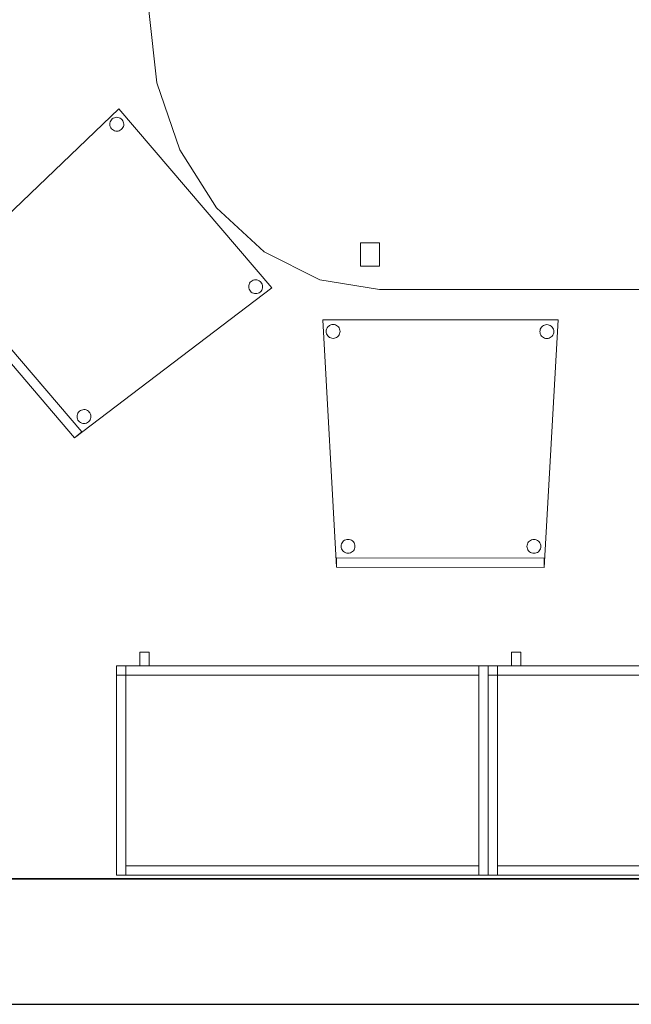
# Model space of a CAD drawing. Header units: metres. Extents: x 397.7 to 427.5, y 12.7 to 28.4.
# Tile 18 of 147: x 407.4 to 408.7, y 12.8 to 15. Entities that reach past the tile are written whole.
import ezdxf

# ---------------------------------------------------------------- set-up
doc = ezdxf.new("R2010")
doc.units = ezdxf.units.M
doc.layers.add('01_SUELOS', color=7, linetype='Continuous', lineweight=25, true_color=0x007f00)
for name, color, linetype, lineweight in [('02_MOBILIARIO', 7, 'Continuous', 18), ('A-DETL-____-MBND', 7, 'Continuous', 18), ('A-WALL-____-MCUT', 7, 'Continuous', 25), ('A-WALL-____-OTLN', 7, 'Continuous', 25), ('Mobiliario', 7, 'Continuous', 18)]:
    doc.layers.add(name, color=color, linetype=linetype, lineweight=lineweight)

# ---------------------------------------------------------------- blocks, each defined once
blk = doc.blocks.new('Family - Taula 200X120_P3-156305-06_ENLLUMENAT_P3')
at = {"layer": 'A-DETL-____-MBND', "color": 253, "true_color": 0xaaaaaa}
for p, q in [((0.368, 1.1795), (0.4965, 1.1999)), ((0.4965, 1.1999), (0.368, 1.1795)), ((0.4965, 1.1999), (1.4896, 1.1999)), ((1.4896, 1.1999), (0.4965, 1.1999)), ((1.4896, 1.1999), (1.6181, 1.1795)), ((1.6181, 1.1795), (1.4896, 1.1999)), ((0.2483, 1.1195), (0.368, 1.1795)), ((0.368, 1.1795), (0.2483, 1.1195)), ((1.6181, 1.1795), (1.7378, 1.1195)), ((1.7378, 1.1195), (1.6181, 1.1795)), ((0.4551, 1.0978), (0.4551, 1.1478)), ((0.4551, 1.1478), (0.4965, 1.1478)), ((0.4965, 1.1478), (0.4551, 1.1478)), ((0.4551, 1.1478), (0.4551, 1.0978)), ((0.4965, 1.1478), (0.4965, 1.0978)), ((0.4965, 1.0978), (0.4965, 1.1478)), ((1.4813, 1.0978), (1.4813, 1.1478)), ((1.4813, 1.1478), (1.5227, 1.1478)), ((1.5227, 1.1478), (1.4813, 1.1478)), ((1.4813, 1.1478), (1.4813, 1.0978)), ((1.5227, 1.1478), (1.5227, 1.0978)), ((1.5227, 1.0978), (1.5227, 1.1478)), ((0.1454, 1.0242), (0.2483, 1.1195)), ((0.2483, 1.1195), (0.1454, 1.0242)), ((1.7378, 1.1195), (1.8407, 1.0242)), ((1.8407, 1.0242), (1.7378, 1.1195)), ((0.4965, 1.0978), (0.4551, 1.0978)), ((0.4551, 1.0978), (0.4965, 1.0978)), ((1.5227, 1.0978), (1.4813, 1.0978)), ((1.4813, 1.0978), (1.5227, 1.0978)), ((0.0665, 0.8999), (0.1454, 1.0242)), ((0.1454, 1.0242), (0.0665, 0.8999)), ((1.8407, 1.0242), (1.9196, 0.8999)), ((1.9196, 0.8999), (1.8407, 1.0242)), ((0.0169, 0.7552), (0.0665, 0.8999)), ((0.0665, 0.8999), (0.0169, 0.7552)), ((1.9196, 0.8999), (1.9692, 0.7552)), ((1.9692, 0.7552), (1.9196, 0.8999)), ((0, 0.5999), (0.0169, 0.7552)), ((0.0169, 0.7552), (0, 0.5999)), ((1.9692, 0.7552), (1.9861, 0.5999)), ((1.9861, 0.5999), (1.9692, 0.7552)), ((0.0169, 0.4447), (0, 0.5999)), ((0, 0.5999), (0.0169, 0.4447)), ((1.9861, 0.5999), (1.9692, 0.4447)), ((1.9692, 0.4447), (1.9861, 0.5999)), ((0.0665, 0.3), (0.0169, 0.4447)), ((0.0169, 0.4447), (0.0665, 0.3)), ((1.9692, 0.4447), (1.9196, 0.3)), ((1.9196, 0.3), (1.9692, 0.4447)), ((0.1454, 0.1757), (0.0665, 0.3)), ((0.0665, 0.3), (0.1454, 0.1757)), ((1.9196, 0.3), (1.8407, 0.1757)), ((1.8407, 0.1757), (1.9196, 0.3)), ((0.2483, 0.0804), (0.1454, 0.1757)), ((0.1454, 0.1757), (0.2483, 0.0804)), ((1.8407, 0.1757), (1.7378, 0.0804)), ((1.7378, 0.0804), (1.8407, 0.1757)), ((0.4551, 0.05), (0.4551, 0.1)), ((0.4551, 0.1), (0.4965, 0.1)), ((0.4965, 0.1), (0.4551, 0.1)), ((0.4551, 0.1), (0.4551, 0.05)), ((0.4965, 0.1), (0.4965, 0.05)), ((0.4965, 0.05), (0.4965, 0.1)), ((1.4813, 0.05), (1.4813, 0.1)), ((1.4813, 0.1), (1.5227, 0.1)), ((1.5227, 0.1), (1.4813, 0.1)), ((1.4813, 0.1), (1.4813, 0.05)), ((1.5227, 0.1), (1.5227, 0.05)), ((1.5227, 0.05), (1.5227, 0.1)), ((0.368, 0.0204), (0.2483, 0.0804)), ((0.2483, 0.0804), (0.368, 0.0204)), ((1.7378, 0.0804), (1.6181, 0.0204)), ((1.6181, 0.0204), (1.7378, 0.0804)), ((0.4965, 0.05), (0.4551, 0.05)), ((0.4551, 0.05), (0.4965, 0.05)), ((1.5227, 0.05), (1.4813, 0.05)), ((1.4813, 0.05), (1.5227, 0.05)), ((0.4965, 0), (0.368, 0.0204)), ((0.368, 0.0204), (0.4965, 0)), ((1.4896, 0), (0.4965, 0)), ((0.4965, 0), (1.4896, 0)), ((1.6181, 0.0204), (1.4896, 0)), ((1.4896, 0), (1.6181, 0.0204))]:
    blk.add_line(p, q, dxfattribs=at)
blk = doc.blocks.new('Family - Armai 80x45_P3-156347-06_ENLLUMENAT_P3')
at = {"layer": '02_MOBILIARIO', "color": 253, "true_color": 0xaaaaaa}
for p, q in [((0.05, 0.45), (0.05, 0.48)), ((0.05, 0.48), (0.07, 0.48)), ((0.05, 0.45), (0.05, 0.48)), ((0.07, 0.48), (0.05, 0.48)), ((0.07, 0.48), (0.07, 0.45)), ((0.07, 0.45), (0.07, 0.48)), ((0, 0.45), (0.8, 0.45)), ((0.8, 0.45), (0, 0.45)), ((0, 0), (0, 0.45)), ((0, 0.45), (0, 0)), ((0, 0.45), (0, 0.43)), ((0, 0.45), (0.02, 0.45)), ((0, 0.43), (0, 0.45)), ((0, 0.45), (0.78, 0.45)), ((0.02, 0.45), (0, 0.45)), ((0, 0), (0, 0.45)), ((0.02, 0.45), (0.02, 0.43)), ((0.02, 0.45), (0.02, 0)), ((0.07, 0.45), (0.05, 0.45)), ((0.05, 0.45), (0.07, 0.45)), ((0.78, 0.43), (0.78, 0.45)), ((0.8, 0.45), (0.78, 0.45)), ((0.78, 0), (0.78, 0.45)), ((0.8, 0.45), (0.8, 0)), ((0.8, 0), (0.8, 0.45)), ((0.8, 0.45), (0.8, 0)), ((0.02, 0.43), (0, 0.43)), ((0.78, 0.43), (0, 0.43)), ((0.8, 0), (0, 0)), ((0, 0), (0.8, 0)), ((0.02, 0), (0, 0)), ((0.02, 0), (0.02, 0.02)), ((0.02, 0.02), (0.78, 0.02)), ((0.78, 0), (0.02, 0)), ((0.78, 0), (0.78, 0.02)), ((0.8, 0), (0.78, 0))]:
    blk.add_line(p, q, dxfattribs=at)
at = {"layer": 'Mobiliario', "color": 253, "true_color": 0xaaaaaa}
for p, q in [((0, 0.45), (0, 0.43)), ((0.02, 0.45), (0, 0.45)), ((0.78, 0.45), (0, 0.45)), ((0, 0.45), (0, 0.43)), ((0.02, 0.45), (0, 0.45)), ((0, 0.45), (0, 0)), ((0.02, 0.43), (0.02, 0.45)), ((0.02, 0), (0.02, 0.45)), ((0.78, 0.43), (0.78, 0.45)), ((0.8, 0.45), (0.78, 0.45)), ((0.78, 0.45), (0.78, 0)), ((0.8, 0), (0.8, 0.45)), ((0, 0.43), (0.02, 0.43)), ((0, 0.43), (0.78, 0.43)), ((0, 0), (0.02, 0)), ((0.78, 0.02), (0.02, 0.02)), ((0.02, 0.02), (0.02, 0)), ((0.02, 0), (0.78, 0)), ((0.78, 0), (0.78, 0.02)), ((0.78, 0), (0.8, 0))]:
    blk.add_line(p, q, dxfattribs=at)
blk = doc.blocks.new('Family - Paviment P3-156431-06_ENLLUMENAT_P3')
at = {"layer": '01_SUELOS', "color": 9, "true_color": 0xaad4aa}
for p, q in [((0, 0), (25.4182, 0)), ((25.4182, 0), (0, 0))]:
    blk.add_line(p, q, dxfattribs=at)
blk = doc.blocks.new('Family - Cadira confident_P3-156542-06_ENLLUMENAT_P3')
at = {"layer": 'A-DETL-____-MBND', "color": 253, "true_color": 0xaaaaaa}
for p, q in [((0.0297, 0.0003), (0, 0.5329)), ((0, 0.5329), (0.5065, 0.5326)), ((0.5065, 0.5326), (0, 0.5329)), ((0, 0.5329), (0.0297, 0.0003)), ((0.5065, 0.5326), (0.4762, 0)), ((0.4762, 0), (0.5065, 0.5326)), ((0.0073, 0.5078), (0.0076, 0.5104)), ((0.0076, 0.5104), (0.0073, 0.5078)), ((0.0076, 0.5104), (0.0082, 0.5129)), ((0.0082, 0.5129), (0.0076, 0.5104)), ((0.0082, 0.5129), (0.0093, 0.5152)), ((0.0093, 0.5152), (0.0082, 0.5129)), ((0.0093, 0.5152), (0.0108, 0.5174)), ((0.0108, 0.5174), (0.0093, 0.5152)), ((0.0108, 0.5174), (0.0127, 0.5192)), ((0.0127, 0.5192), (0.0108, 0.5174)), ((0.0127, 0.5192), (0.0148, 0.5207)), ((0.0148, 0.5207), (0.0127, 0.5192)), ((0.0148, 0.5207), (0.0172, 0.5218)), ((0.0172, 0.5218), (0.0148, 0.5207)), ((0.0172, 0.5218), (0.0197, 0.5225)), ((0.0197, 0.5225), (0.0172, 0.5218)), ((0.0197, 0.5225), (0.0223, 0.5227)), ((0.0223, 0.5227), (0.0197, 0.5225)), ((0.0223, 0.5227), (0.0249, 0.5225)), ((0.0249, 0.5225), (0.0223, 0.5227)), ((0.0249, 0.5225), (0.0274, 0.5218)), ((0.0274, 0.5218), (0.0249, 0.5225)), ((0.0274, 0.5218), (0.0297, 0.5207)), ((0.0297, 0.5207), (0.0274, 0.5218)), ((0.0297, 0.5207), (0.0319, 0.5192)), ((0.0319, 0.5192), (0.0297, 0.5207)), ((0.0319, 0.5192), (0.0337, 0.5174)), ((0.0337, 0.5174), (0.0319, 0.5192)), ((0.0337, 0.5174), (0.0352, 0.5152)), ((0.0352, 0.5152), (0.0337, 0.5174)), ((0.0352, 0.5152), (0.0363, 0.5129)), ((0.0363, 0.5129), (0.0352, 0.5152)), ((0.0363, 0.5129), (0.037, 0.5104)), ((0.037, 0.5104), (0.0363, 0.5129)), ((0.037, 0.5104), (0.0372, 0.5078)), ((0.0372, 0.5078), (0.037, 0.5104)), ((0.4673, 0.5075), (0.4676, 0.5101)), ((0.4676, 0.5101), (0.4673, 0.5075)), ((0.4676, 0.5101), (0.4682, 0.5126)), ((0.4682, 0.5126), (0.4676, 0.5101)), ((0.4682, 0.5126), (0.4693, 0.515)), ((0.4693, 0.515), (0.4682, 0.5126)), ((0.4693, 0.515), (0.4708, 0.5171)), ((0.4708, 0.5171), (0.4693, 0.515)), ((0.4708, 0.5171), (0.4727, 0.519)), ((0.4727, 0.519), (0.4708, 0.5171)), ((0.4727, 0.519), (0.4748, 0.5204)), ((0.4748, 0.5204), (0.4727, 0.519)), ((0.4748, 0.5204), (0.4772, 0.5215)), ((0.4772, 0.5215), (0.4748, 0.5204)), ((0.4772, 0.5215), (0.4797, 0.5222)), ((0.4797, 0.5222), (0.4772, 0.5215)), ((0.4797, 0.5222), (0.4823, 0.5224)), ((0.4823, 0.5224), (0.4797, 0.5222)), ((0.4823, 0.5224), (0.4849, 0.5222)), ((0.4849, 0.5222), (0.4823, 0.5224)), ((0.4849, 0.5222), (0.4874, 0.5215)), ((0.4874, 0.5215), (0.4849, 0.5222)), ((0.4874, 0.5215), (0.4897, 0.5204)), ((0.4897, 0.5204), (0.4874, 0.5215)), ((0.4897, 0.5204), (0.4919, 0.519)), ((0.4919, 0.519), (0.4897, 0.5204)), ((0.4919, 0.519), (0.4937, 0.5171)), ((0.4937, 0.5171), (0.4919, 0.519)), ((0.4937, 0.5171), (0.4952, 0.515)), ((0.4952, 0.515), (0.4937, 0.5171)), ((0.4952, 0.515), (0.4963, 0.5126)), ((0.4963, 0.5126), (0.4952, 0.515)), ((0.4963, 0.5126), (0.497, 0.5101)), ((0.497, 0.5101), (0.4963, 0.5126)), ((0.497, 0.5101), (0.4972, 0.5075)), ((0.4972, 0.5075), (0.497, 0.5101)), ((0.0076, 0.5052), (0.0073, 0.5078)), ((0.0073, 0.5078), (0.0076, 0.5052)), ((0.0082, 0.5027), (0.0076, 0.5052)), ((0.0076, 0.5052), (0.0082, 0.5027)), ((0.0093, 0.5003), (0.0082, 0.5027)), ((0.0082, 0.5027), (0.0093, 0.5003)), ((0.0108, 0.4982), (0.0093, 0.5003)), ((0.0093, 0.5003), (0.0108, 0.4982)), ((0.0127, 0.4963), (0.0108, 0.4982)), ((0.0108, 0.4982), (0.0127, 0.4963)), ((0.0148, 0.4948), (0.0127, 0.4963)), ((0.0127, 0.4963), (0.0148, 0.4948)), ((0.0172, 0.4937), (0.0148, 0.4948)), ((0.0148, 0.4948), (0.0172, 0.4937)), ((0.0197, 0.4931), (0.0172, 0.4937)), ((0.0172, 0.4937), (0.0197, 0.4931)), ((0.0223, 0.4928), (0.0197, 0.4931)), ((0.0197, 0.4931), (0.0223, 0.4928)), ((0.0249, 0.4931), (0.0223, 0.4928)), ((0.0223, 0.4928), (0.0249, 0.4931)), ((0.0274, 0.4937), (0.0249, 0.4931)), ((0.0249, 0.4931), (0.0274, 0.4937)), ((0.0297, 0.4948), (0.0274, 0.4937)), ((0.0274, 0.4937), (0.0297, 0.4948)), ((0.0319, 0.4963), (0.0297, 0.4948)), ((0.0297, 0.4948), (0.0319, 0.4963)), ((0.0337, 0.4982), (0.0319, 0.4963)), ((0.0319, 0.4963), (0.0337, 0.4982)), ((0.0352, 0.5003), (0.0337, 0.4982)), ((0.0337, 0.4982), (0.0352, 0.5003)), ((0.0363, 0.5027), (0.0352, 0.5003)), ((0.0352, 0.5003), (0.0363, 0.5027)), ((0.037, 0.5052), (0.0363, 0.5027)), ((0.0363, 0.5027), (0.037, 0.5052)), ((0.0372, 0.5078), (0.037, 0.5052)), ((0.037, 0.5052), (0.0372, 0.5078)), ((0.4676, 0.5049), (0.4673, 0.5075)), ((0.4673, 0.5075), (0.4676, 0.5049)), ((0.4682, 0.5024), (0.4676, 0.5049)), ((0.4676, 0.5049), (0.4682, 0.5024)), ((0.4693, 0.5), (0.4682, 0.5024)), ((0.4682, 0.5024), (0.4693, 0.5)), ((0.4708, 0.4979), (0.4693, 0.5)), ((0.4693, 0.5), (0.4708, 0.4979)), ((0.4727, 0.4961), (0.4708, 0.4979)), ((0.4708, 0.4979), (0.4727, 0.4961)), ((0.4748, 0.4946), (0.4727, 0.4961)), ((0.4727, 0.4961), (0.4748, 0.4946)), ((0.4772, 0.4935), (0.4748, 0.4946)), ((0.4748, 0.4946), (0.4772, 0.4935)), ((0.4797, 0.4928), (0.4772, 0.4935)), ((0.4772, 0.4935), (0.4797, 0.4928)), ((0.4823, 0.4926), (0.4797, 0.4928)), ((0.4797, 0.4928), (0.4823, 0.4926)), ((0.4849, 0.4928), (0.4823, 0.4926)), ((0.4823, 0.4926), (0.4849, 0.4928)), ((0.4874, 0.4935), (0.4849, 0.4928)), ((0.4849, 0.4928), (0.4874, 0.4935)), ((0.4897, 0.4946), (0.4874, 0.4935)), ((0.4874, 0.4935), (0.4897, 0.4946)), ((0.4919, 0.4961), (0.4897, 0.4946)), ((0.4897, 0.4946), (0.4919, 0.4961)), ((0.4937, 0.4979), (0.4919, 0.4961)), ((0.4919, 0.4961), (0.4937, 0.4979)), ((0.4952, 0.5), (0.4937, 0.4979)), ((0.4937, 0.4979), (0.4952, 0.5)), ((0.4963, 0.5024), (0.4952, 0.5)), ((0.4952, 0.5), (0.4963, 0.5024)), ((0.497, 0.5049), (0.4963, 0.5024)), ((0.4963, 0.5024), (0.497, 0.5049)), ((0.4972, 0.5075), (0.497, 0.5049)), ((0.497, 0.5049), (0.4972, 0.5075)), ((0.0394, 0.0454), (0.0397, 0.0479)), ((0.0397, 0.0479), (0.0394, 0.0454)), ((0.0397, 0.0428), (0.0394, 0.0454)), ((0.0394, 0.0454), (0.0397, 0.0428)), ((0.0397, 0.0479), (0.0403, 0.0505)), ((0.0403, 0.0505), (0.0397, 0.0479)), ((0.0403, 0.0402), (0.0397, 0.0428)), ((0.0397, 0.0428), (0.0403, 0.0402)), ((0.0403, 0.0505), (0.0414, 0.0528)), ((0.0414, 0.0528), (0.0403, 0.0505)), ((0.0414, 0.0528), (0.0429, 0.055)), ((0.0429, 0.055), (0.0414, 0.0528)), ((0.0429, 0.055), (0.0448, 0.0568)), ((0.0448, 0.0568), (0.0429, 0.055)), ((0.0448, 0.0568), (0.0469, 0.0583)), ((0.0469, 0.0583), (0.0448, 0.0568)), ((0.0469, 0.0583), (0.0493, 0.0594)), ((0.0493, 0.0594), (0.0469, 0.0583)), ((0.0493, 0.0594), (0.0518, 0.0601)), ((0.0518, 0.0601), (0.0493, 0.0594)), ((0.0518, 0.0601), (0.0544, 0.0603)), ((0.0544, 0.0603), (0.0518, 0.0601)), ((0.0544, 0.0603), (0.057, 0.0601)), ((0.057, 0.0601), (0.0544, 0.0603)), ((0.057, 0.0601), (0.0595, 0.0594)), ((0.0595, 0.0594), (0.057, 0.0601)), ((0.0595, 0.0594), (0.0618, 0.0583)), ((0.0618, 0.0583), (0.0595, 0.0594)), ((0.0618, 0.0583), (0.064, 0.0568)), ((0.064, 0.0568), (0.0618, 0.0583)), ((0.064, 0.0568), (0.0658, 0.055)), ((0.0658, 0.055), (0.064, 0.0568)), ((0.0658, 0.055), (0.0673, 0.0528)), ((0.0673, 0.0528), (0.0658, 0.055)), ((0.0673, 0.0528), (0.0684, 0.0505)), ((0.0684, 0.0505), (0.0673, 0.0528)), ((0.0684, 0.0505), (0.0691, 0.0479)), ((0.0691, 0.0479), (0.0684, 0.0505)), ((0.0691, 0.0428), (0.0684, 0.0402)), ((0.0684, 0.0402), (0.0691, 0.0428)), ((0.0691, 0.0479), (0.0693, 0.0454)), ((0.0693, 0.0454), (0.0691, 0.0479)), ((0.0693, 0.0454), (0.0691, 0.0428)), ((0.0691, 0.0428), (0.0693, 0.0454)), ((0.4394, 0.0451), (0.4397, 0.0477)), ((0.4397, 0.0477), (0.4394, 0.0451)), ((0.4397, 0.0425), (0.4394, 0.0451)), ((0.4394, 0.0451), (0.4397, 0.0425)), ((0.4397, 0.0477), (0.4403, 0.0502)), ((0.4403, 0.0502), (0.4397, 0.0477)), ((0.4403, 0.04), (0.4397, 0.0425)), ((0.4397, 0.0425), (0.4403, 0.04)), ((0.4403, 0.0502), (0.4414, 0.0526)), ((0.4414, 0.0526), (0.4403, 0.0502)), ((0.4414, 0.0526), (0.4429, 0.0547)), ((0.4429, 0.0547), (0.4414, 0.0526)), ((0.4429, 0.0547), (0.4448, 0.0566)), ((0.4448, 0.0566), (0.4429, 0.0547)), ((0.4448, 0.0566), (0.4469, 0.0581)), ((0.4469, 0.0581), (0.4448, 0.0566)), ((0.4469, 0.0581), (0.4493, 0.0592)), ((0.4493, 0.0592), (0.4469, 0.0581)), ((0.4493, 0.0592), (0.4518, 0.0598)), ((0.4518, 0.0598), (0.4493, 0.0592)), ((0.4518, 0.0598), (0.4544, 0.0601)), ((0.4544, 0.0601), (0.4518, 0.0598)), ((0.4544, 0.0601), (0.457, 0.0598)), ((0.457, 0.0598), (0.4544, 0.0601)), ((0.457, 0.0598), (0.4595, 0.0592)), ((0.4595, 0.0592), (0.457, 0.0598)), ((0.4595, 0.0592), (0.4618, 0.0581)), ((0.4618, 0.0581), (0.4595, 0.0592)), ((0.4618, 0.0581), (0.464, 0.0566)), ((0.464, 0.0566), (0.4618, 0.0581)), ((0.464, 0.0566), (0.4658, 0.0547)), ((0.4658, 0.0547), (0.464, 0.0566)), ((0.4658, 0.0547), (0.4673, 0.0526)), ((0.4673, 0.0526), (0.4658, 0.0547)), ((0.4673, 0.0526), (0.4684, 0.0502)), ((0.4684, 0.0502), (0.4673, 0.0526)), ((0.4684, 0.0502), (0.4691, 0.0477)), ((0.4691, 0.0477), (0.4684, 0.0502)), ((0.4691, 0.0425), (0.4684, 0.04)), ((0.4684, 0.04), (0.4691, 0.0425)), ((0.4691, 0.0477), (0.4693, 0.0451)), ((0.4693, 0.0451), (0.4691, 0.0477)), ((0.4693, 0.0451), (0.4691, 0.0425)), ((0.4691, 0.0425), (0.4693, 0.0451)), ((0.0414, 0.0379), (0.0403, 0.0402)), ((0.0403, 0.0402), (0.0414, 0.0379)), ((0.0429, 0.0357), (0.0414, 0.0379)), ((0.0414, 0.0379), (0.0429, 0.0357)), ((0.0448, 0.0339), (0.0429, 0.0357)), ((0.0429, 0.0357), (0.0448, 0.0339)), ((0.0469, 0.0324), (0.0448, 0.0339)), ((0.0448, 0.0339), (0.0469, 0.0324)), ((0.0493, 0.0313), (0.0469, 0.0324)), ((0.0469, 0.0324), (0.0493, 0.0313)), ((0.0518, 0.0306), (0.0493, 0.0313)), ((0.0493, 0.0313), (0.0518, 0.0306)), ((0.0544, 0.0304), (0.0518, 0.0306)), ((0.0518, 0.0306), (0.0544, 0.0304)), ((0.057, 0.0306), (0.0544, 0.0304)), ((0.0544, 0.0304), (0.057, 0.0306)), ((0.0595, 0.0313), (0.057, 0.0306)), ((0.057, 0.0306), (0.0595, 0.0313)), ((0.0618, 0.0324), (0.0595, 0.0313)), ((0.0595, 0.0313), (0.0618, 0.0324)), ((0.064, 0.0339), (0.0618, 0.0324)), ((0.0618, 0.0324), (0.064, 0.0339)), ((0.0658, 0.0357), (0.064, 0.0339)), ((0.064, 0.0339), (0.0658, 0.0357)), ((0.0673, 0.0379), (0.0658, 0.0357)), ((0.0658, 0.0357), (0.0673, 0.0379)), ((0.0684, 0.0402), (0.0673, 0.0379)), ((0.0673, 0.0379), (0.0684, 0.0402)), ((0.4414, 0.0376), (0.4403, 0.04)), ((0.4403, 0.04), (0.4414, 0.0376)), ((0.4429, 0.0355), (0.4414, 0.0376)), ((0.4414, 0.0376), (0.4429, 0.0355)), ((0.4448, 0.0337), (0.4429, 0.0355)), ((0.4429, 0.0355), (0.4448, 0.0337)), ((0.4469, 0.0322), (0.4448, 0.0337)), ((0.4448, 0.0337), (0.4469, 0.0322)), ((0.4493, 0.0311), (0.4469, 0.0322)), ((0.4469, 0.0322), (0.4493, 0.0311)), ((0.4518, 0.0304), (0.4493, 0.0311)), ((0.4493, 0.0311), (0.4518, 0.0304)), ((0.4544, 0.0302), (0.4518, 0.0304)), ((0.4518, 0.0304), (0.4544, 0.0302)), ((0.457, 0.0304), (0.4544, 0.0302)), ((0.4544, 0.0302), (0.457, 0.0304)), ((0.4595, 0.0311), (0.457, 0.0304)), ((0.457, 0.0304), (0.4595, 0.0311)), ((0.4618, 0.0322), (0.4595, 0.0311)), ((0.4595, 0.0311), (0.4618, 0.0322)), ((0.464, 0.0337), (0.4618, 0.0322)), ((0.4618, 0.0322), (0.464, 0.0337)), ((0.4658, 0.0355), (0.464, 0.0337)), ((0.464, 0.0337), (0.4658, 0.0355)), ((0.4673, 0.0376), (0.4658, 0.0355)), ((0.4658, 0.0355), (0.4673, 0.0376)), ((0.4684, 0.04), (0.4673, 0.0376)), ((0.4673, 0.0376), (0.4684, 0.04)), ((0.0297, 0.0003), (0.0297, 0.0203)), ((0.0297, 0.0203), (0.4762, 0.02)), ((0.4762, 0.02), (0.0297, 0.0203)), ((0.0297, 0.0203), (0.0297, 0.0003)), ((0.4762, 0), (0.0297, 0.0003)), ((0.0297, 0.0003), (0.4762, 0)), ((0.4762, 0), (0.0297, 0.0003)), ((0.0297, 0.0003), (0.4762, 0)), ((0.4762, 0.02), (0.4762, 0)), ((0.4762, 0), (0.4762, 0.02))]:
    blk.add_line(p, q, dxfattribs=at)
blk = doc.blocks.new('Family - Mur P3-156572-06_ENLLUMENAT_P3')
at = {"layer": 'A-WALL-____-MCUT', "color": 253, "true_color": 0xaaaaaa}
for p, q in [((25.4717, 0.27), (0.0535, 0.27)), ((0, 0), (25.4157, 0))]:
    blk.add_line(p, q, dxfattribs=at)
at = {"layer": 'A-WALL-____-OTLN', "color": 253, "true_color": 0xaaaaaa}
for p, q in [((25.4717, 0.27), (0.0535, 0.27)), ((0, 0), (25.4157, 0))]:
    blk.add_line(p, q, dxfattribs=at)
at = {"layer": 'A-WALL-____-OTLN', "color": 253, "lineweight": 18, "true_color": 0xaaaaaa}
blk.add_line((0, 0), (25.4157, 0), dxfattribs=at)
blk = doc.blocks.new('Family - Cadira confident_P3-156726-06_ENLLUMENAT_P3')
at = {"layer": 'A-DETL-____-MBND', "color": 253, "true_color": 0xaaaaaa}
for p, q in [((0, 0.3395), (0.3854, 0.7083)), ((0.3854, 0.7083), (0, 0.3395)), ((0.3854, 0.7083), (0.7145, 0.3232)), ((0.7145, 0.3232), (0.3854, 0.7083)), ((0.3661, 0.6775), (0.3667, 0.68)), ((0.3667, 0.68), (0.3661, 0.6775)), ((0.3667, 0.68), (0.3678, 0.6824)), ((0.3678, 0.6824), (0.3667, 0.68)), ((0.3678, 0.6824), (0.3693, 0.6845)), ((0.3693, 0.6845), (0.3678, 0.6824)), ((0.3693, 0.6845), (0.3711, 0.6864)), ((0.3711, 0.6864), (0.3693, 0.6845)), ((0.3711, 0.6864), (0.3732, 0.6879)), ((0.3732, 0.6879), (0.3711, 0.6864)), ((0.3732, 0.6879), (0.3756, 0.689)), ((0.3756, 0.689), (0.3732, 0.6879)), ((0.3756, 0.689), (0.3781, 0.6897)), ((0.3781, 0.6897), (0.3756, 0.689)), ((0.3781, 0.6897), (0.3807, 0.69)), ((0.3807, 0.69), (0.3781, 0.6897)), ((0.3807, 0.69), (0.3833, 0.6898)), ((0.3833, 0.6898), (0.3807, 0.69)), ((0.3833, 0.6898), (0.3858, 0.6891)), ((0.3858, 0.6891), (0.3833, 0.6898)), ((0.3858, 0.6891), (0.3882, 0.688)), ((0.3882, 0.688), (0.3858, 0.6891)), ((0.3882, 0.688), (0.3903, 0.6866)), ((0.3903, 0.6866), (0.3882, 0.688)), ((0.3903, 0.6866), (0.3922, 0.6847)), ((0.3922, 0.6847), (0.3903, 0.6866)), ((0.3922, 0.6847), (0.3937, 0.6826)), ((0.3937, 0.6826), (0.3922, 0.6847)), ((0.3937, 0.6826), (0.3948, 0.6803)), ((0.3948, 0.6803), (0.3937, 0.6826)), ((0.3948, 0.6803), (0.3955, 0.6778)), ((0.3955, 0.6778), (0.3948, 0.6803)), ((0.3659, 0.6749), (0.3661, 0.6775)), ((0.3661, 0.6775), (0.3659, 0.6749)), ((0.3661, 0.6723), (0.3659, 0.6749)), ((0.3659, 0.6749), (0.3661, 0.6723)), ((0.3668, 0.6698), (0.3661, 0.6723)), ((0.3661, 0.6723), (0.3668, 0.6698)), ((0.368, 0.6674), (0.3668, 0.6698)), ((0.3668, 0.6698), (0.368, 0.6674)), ((0.3695, 0.6653), (0.368, 0.6674)), ((0.368, 0.6674), (0.3695, 0.6653)), ((0.3713, 0.6635), (0.3695, 0.6653)), ((0.3695, 0.6653), (0.3713, 0.6635)), ((0.3735, 0.662), (0.3713, 0.6635)), ((0.3713, 0.6635), (0.3735, 0.662)), ((0.3759, 0.6609), (0.3735, 0.662)), ((0.3735, 0.662), (0.3759, 0.6609)), ((0.3784, 0.6603), (0.3759, 0.6609)), ((0.3759, 0.6609), (0.3784, 0.6603)), ((0.381, 0.6601), (0.3784, 0.6603)), ((0.3784, 0.6603), (0.381, 0.6601)), ((0.3836, 0.6603), (0.381, 0.6601)), ((0.381, 0.6601), (0.3836, 0.6603)), ((0.3861, 0.661), (0.3836, 0.6603)), ((0.3836, 0.6603), (0.3861, 0.661)), ((0.3884, 0.6622), (0.3861, 0.661)), ((0.3861, 0.661), (0.3884, 0.6622)), ((0.3905, 0.6637), (0.3884, 0.6622)), ((0.3884, 0.6622), (0.3905, 0.6637)), ((0.3924, 0.6655), (0.3905, 0.6637)), ((0.3905, 0.6637), (0.3924, 0.6655)), ((0.3938, 0.6677), (0.3924, 0.6655)), ((0.3924, 0.6655), (0.3938, 0.6677)), ((0.3949, 0.67), (0.3938, 0.6677)), ((0.3938, 0.6677), (0.3949, 0.67)), ((0.3956, 0.6726), (0.3949, 0.67)), ((0.3949, 0.67), (0.3956, 0.6726)), ((0.3955, 0.6778), (0.3958, 0.6752)), ((0.3958, 0.6752), (0.3955, 0.6778)), ((0.3958, 0.6752), (0.3956, 0.6726)), ((0.3956, 0.6726), (0.3958, 0.6752)), ((0.0388, 0.3595), (0.0406, 0.3614)), ((0.0406, 0.3614), (0.0388, 0.3595)), ((0.0406, 0.3614), (0.0427, 0.3629)), ((0.0427, 0.3629), (0.0406, 0.3614)), ((0.0427, 0.3629), (0.0451, 0.364)), ((0.0451, 0.364), (0.0427, 0.3629)), ((0.0451, 0.364), (0.0476, 0.3647)), ((0.0476, 0.3647), (0.0451, 0.364)), ((0.0476, 0.3647), (0.0502, 0.365)), ((0.0502, 0.365), (0.0476, 0.3647)), ((0.0502, 0.365), (0.0528, 0.3648)), ((0.0528, 0.3648), (0.0502, 0.365)), ((0.0528, 0.3648), (0.0553, 0.3641)), ((0.0553, 0.3641), (0.0528, 0.3648)), ((0.0553, 0.3641), (0.0576, 0.363)), ((0.0576, 0.363), (0.0553, 0.3641)), ((0.0576, 0.363), (0.0598, 0.3616)), ((0.0598, 0.3616), (0.0576, 0.363)), ((0.0598, 0.3616), (0.0617, 0.3597)), ((0.0617, 0.3597), (0.0598, 0.3616)), ((0, 0.3395), (0.0152, 0.3525)), ((0.0152, 0.3525), (0, 0.3395)), ((0.2901, 0), (0, 0.3395)), ((0, 0.3395), (0.2901, 0)), ((0.2901, 0), (0, 0.3395)), ((0, 0.3395), (0.2901, 0)), ((0.0152, 0.3525), (0.3053, 0.013)), ((0.3053, 0.013), (0.0152, 0.3525)), ((0.0354, 0.3499), (0.0356, 0.3525)), ((0.0356, 0.3525), (0.0354, 0.3499)), ((0.0356, 0.3473), (0.0354, 0.3499)), ((0.0354, 0.3499), (0.0356, 0.3473)), ((0.0356, 0.3525), (0.0362, 0.355)), ((0.0362, 0.355), (0.0356, 0.3525)), ((0.0363, 0.3448), (0.0356, 0.3473)), ((0.0356, 0.3473), (0.0363, 0.3448)), ((0.0362, 0.355), (0.0373, 0.3574)), ((0.0373, 0.3574), (0.0362, 0.355)), ((0.0374, 0.3424), (0.0363, 0.3448)), ((0.0363, 0.3448), (0.0374, 0.3424)), ((0.0373, 0.3574), (0.0388, 0.3595)), ((0.0388, 0.3595), (0.0373, 0.3574)), ((0.039, 0.3403), (0.0374, 0.3424)), ((0.0374, 0.3424), (0.039, 0.3403)), ((0.0408, 0.3385), (0.039, 0.3403)), ((0.039, 0.3403), (0.0408, 0.3385)), ((0.0618, 0.3405), (0.06, 0.3387)), ((0.06, 0.3387), (0.0618, 0.3405)), ((0.0617, 0.3597), (0.0632, 0.3576)), ((0.0632, 0.3576), (0.0617, 0.3597)), ((0.0633, 0.3427), (0.0618, 0.3405)), ((0.0618, 0.3405), (0.0633, 0.3427)), ((0.0632, 0.3576), (0.0643, 0.3553)), ((0.0643, 0.3553), (0.0632, 0.3576)), ((0.0644, 0.3451), (0.0633, 0.3427)), ((0.0633, 0.3427), (0.0644, 0.3451)), ((0.0643, 0.3553), (0.065, 0.3528)), ((0.065, 0.3528), (0.0643, 0.3553)), ((0.065, 0.3476), (0.0644, 0.3451)), ((0.0644, 0.3451), (0.065, 0.3476)), ((0.065, 0.3528), (0.0652, 0.3502)), ((0.0652, 0.3502), (0.065, 0.3528)), ((0.0652, 0.3502), (0.065, 0.3476)), ((0.065, 0.3476), (0.0652, 0.3502)), ((0.6721, 0.3382), (0.6744, 0.3393)), ((0.6744, 0.3393), (0.6721, 0.3382)), ((0.6744, 0.3393), (0.6769, 0.34)), ((0.6769, 0.34), (0.6744, 0.3393)), ((0.6769, 0.34), (0.6795, 0.3402)), ((0.6795, 0.3402), (0.6769, 0.34)), ((0.6795, 0.3402), (0.6821, 0.34)), ((0.6821, 0.34), (0.6795, 0.3402)), ((0.6821, 0.34), (0.6846, 0.3394)), ((0.6846, 0.3394), (0.6821, 0.34)), ((0.6846, 0.3394), (0.687, 0.3383)), ((0.687, 0.3383), (0.6846, 0.3394)), ((0.043, 0.337), (0.0408, 0.3385)), ((0.0408, 0.3385), (0.043, 0.337)), ((0.0453, 0.3359), (0.043, 0.337)), ((0.043, 0.337), (0.0453, 0.3359)), ((0.0479, 0.3353), (0.0453, 0.3359)), ((0.0453, 0.3359), (0.0479, 0.3353)), ((0.0504, 0.3351), (0.0479, 0.3353)), ((0.0479, 0.3353), (0.0504, 0.3351)), ((0.053, 0.3353), (0.0504, 0.3351)), ((0.0504, 0.3351), (0.053, 0.3353)), ((0.0555, 0.336), (0.053, 0.3353)), ((0.053, 0.3353), (0.0555, 0.336)), ((0.0579, 0.3372), (0.0555, 0.336)), ((0.0555, 0.336), (0.0579, 0.3372)), ((0.06, 0.3387), (0.0579, 0.3372)), ((0.0579, 0.3372), (0.06, 0.3387)), ((0.7145, 0.3232), (0.2901, 0)), ((0.2901, 0), (0.7145, 0.3232)), ((0.6647, 0.3252), (0.6649, 0.3278)), ((0.6649, 0.3278), (0.6647, 0.3252)), ((0.665, 0.3226), (0.6647, 0.3252)), ((0.6647, 0.3252), (0.665, 0.3226)), ((0.6649, 0.3278), (0.6656, 0.3303)), ((0.6656, 0.3303), (0.6649, 0.3278)), ((0.6657, 0.3201), (0.665, 0.3226)), ((0.665, 0.3226), (0.6657, 0.3201)), ((0.6656, 0.3303), (0.6666, 0.3326)), ((0.6666, 0.3326), (0.6656, 0.3303)), ((0.6668, 0.3177), (0.6657, 0.3201)), ((0.6657, 0.3201), (0.6668, 0.3177)), ((0.6666, 0.3326), (0.6681, 0.3348)), ((0.6681, 0.3348), (0.6666, 0.3326)), ((0.6681, 0.3348), (0.6699, 0.3366)), ((0.6699, 0.3366), (0.6681, 0.3348)), ((0.6699, 0.3366), (0.6721, 0.3382)), ((0.6721, 0.3382), (0.6699, 0.3366)), ((0.687, 0.3383), (0.6891, 0.3368)), ((0.6891, 0.3368), (0.687, 0.3383)), ((0.6891, 0.3368), (0.691, 0.335)), ((0.691, 0.335), (0.6891, 0.3368)), ((0.691, 0.335), (0.6925, 0.3329)), ((0.6925, 0.3329), (0.691, 0.335)), ((0.6927, 0.318), (0.6912, 0.3158)), ((0.6912, 0.3158), (0.6927, 0.318)), ((0.6925, 0.3329), (0.6936, 0.3305)), ((0.6936, 0.3305), (0.6925, 0.3329)), ((0.6937, 0.3203), (0.6927, 0.318)), ((0.6927, 0.318), (0.6937, 0.3203)), ((0.6936, 0.3305), (0.6943, 0.328)), ((0.6943, 0.328), (0.6936, 0.3305)), ((0.6944, 0.3228), (0.6937, 0.3203)), ((0.6937, 0.3203), (0.6944, 0.3228)), ((0.6943, 0.328), (0.6946, 0.3254)), ((0.6946, 0.3254), (0.6943, 0.328)), ((0.6946, 0.3254), (0.6944, 0.3228)), ((0.6944, 0.3228), (0.6946, 0.3254)), ((0.6683, 0.3156), (0.6668, 0.3177)), ((0.6668, 0.3177), (0.6683, 0.3156)), ((0.6702, 0.3138), (0.6683, 0.3156)), ((0.6683, 0.3156), (0.6702, 0.3138)), ((0.6723, 0.3123), (0.6702, 0.3138)), ((0.6702, 0.3138), (0.6723, 0.3123)), ((0.6747, 0.3112), (0.6723, 0.3123)), ((0.6723, 0.3123), (0.6747, 0.3112)), ((0.6772, 0.3106), (0.6747, 0.3112)), ((0.6747, 0.3112), (0.6772, 0.3106)), ((0.6798, 0.3104), (0.6772, 0.3106)), ((0.6772, 0.3106), (0.6798, 0.3104)), ((0.6824, 0.3106), (0.6798, 0.3104)), ((0.6798, 0.3104), (0.6824, 0.3106)), ((0.6849, 0.3113), (0.6824, 0.3106)), ((0.6824, 0.3106), (0.6849, 0.3113)), ((0.6872, 0.3124), (0.6849, 0.3113)), ((0.6849, 0.3113), (0.6872, 0.3124)), ((0.6894, 0.3139), (0.6872, 0.3124)), ((0.6872, 0.3124), (0.6894, 0.3139)), ((0.6912, 0.3158), (0.6894, 0.3139)), ((0.6894, 0.3139), (0.6912, 0.3158)), ((0.2952, 0.0458), (0.2954, 0.0484)), ((0.2954, 0.0484), (0.2952, 0.0458)), ((0.2955, 0.0432), (0.2952, 0.0458)), ((0.2952, 0.0458), (0.2955, 0.0432)), ((0.2954, 0.0484), (0.2961, 0.0509)), ((0.2961, 0.0509), (0.2954, 0.0484)), ((0.2962, 0.0407), (0.2955, 0.0432)), ((0.2955, 0.0432), (0.2962, 0.0407)), ((0.2961, 0.0509), (0.2971, 0.0533)), ((0.2971, 0.0533), (0.2961, 0.0509)), ((0.2971, 0.0533), (0.2986, 0.0554)), ((0.2986, 0.0554), (0.2971, 0.0533)), ((0.2986, 0.0554), (0.3004, 0.0573)), ((0.3004, 0.0573), (0.2986, 0.0554)), ((0.3004, 0.0573), (0.3026, 0.0588)), ((0.3026, 0.0588), (0.3004, 0.0573)), ((0.3026, 0.0588), (0.3049, 0.0599)), ((0.3049, 0.0599), (0.3026, 0.0588)), ((0.3049, 0.0599), (0.3074, 0.0606)), ((0.3074, 0.0606), (0.3049, 0.0599)), ((0.3074, 0.0606), (0.31, 0.0609)), ((0.31, 0.0609), (0.3074, 0.0606)), ((0.31, 0.0609), (0.3126, 0.0607)), ((0.3126, 0.0607), (0.31, 0.0609)), ((0.3126, 0.0607), (0.3151, 0.06)), ((0.3151, 0.06), (0.3126, 0.0607)), ((0.3151, 0.06), (0.3175, 0.0589)), ((0.3175, 0.0589), (0.3151, 0.06)), ((0.3175, 0.0589), (0.3196, 0.0575)), ((0.3196, 0.0575), (0.3175, 0.0589)), ((0.3196, 0.0575), (0.3215, 0.0556)), ((0.3215, 0.0556), (0.3196, 0.0575)), ((0.3215, 0.0556), (0.323, 0.0535)), ((0.323, 0.0535), (0.3215, 0.0556)), ((0.323, 0.0535), (0.3241, 0.0512)), ((0.3241, 0.0512), (0.323, 0.0535)), ((0.3241, 0.0512), (0.3248, 0.0487)), ((0.3248, 0.0487), (0.3241, 0.0512)), ((0.3249, 0.0435), (0.3242, 0.0409)), ((0.3242, 0.0409), (0.3249, 0.0435)), ((0.3248, 0.0487), (0.3251, 0.0461)), ((0.3251, 0.0461), (0.3248, 0.0487)), ((0.3251, 0.0461), (0.3249, 0.0435)), ((0.3249, 0.0435), (0.3251, 0.0461)), ((0.2973, 0.0383), (0.2962, 0.0407)), ((0.2962, 0.0407), (0.2973, 0.0383)), ((0.2988, 0.0362), (0.2973, 0.0383)), ((0.2973, 0.0383), (0.2988, 0.0362)), ((0.3007, 0.0344), (0.2988, 0.0362)), ((0.2988, 0.0362), (0.3007, 0.0344)), ((0.3028, 0.0329), (0.3007, 0.0344)), ((0.3007, 0.0344), (0.3028, 0.0329)), ((0.3052, 0.0318), (0.3028, 0.0329)), ((0.3028, 0.0329), (0.3052, 0.0318)), ((0.3077, 0.0312), (0.3052, 0.0318)), ((0.3052, 0.0318), (0.3077, 0.0312)), ((0.3103, 0.031), (0.3077, 0.0312)), ((0.3077, 0.0312), (0.3103, 0.031)), ((0.3129, 0.0312), (0.3103, 0.031)), ((0.3103, 0.031), (0.3129, 0.0312)), ((0.3154, 0.0319), (0.3129, 0.0312)), ((0.3129, 0.0312), (0.3154, 0.0319)), ((0.3177, 0.0331), (0.3154, 0.0319)), ((0.3154, 0.0319), (0.3177, 0.0331)), ((0.3199, 0.0346), (0.3177, 0.0331)), ((0.3177, 0.0331), (0.3199, 0.0346)), ((0.3217, 0.0364), (0.3199, 0.0346)), ((0.3199, 0.0346), (0.3217, 0.0364)), ((0.3232, 0.0386), (0.3217, 0.0364)), ((0.3217, 0.0364), (0.3232, 0.0386)), ((0.3242, 0.0409), (0.3232, 0.0386)), ((0.3232, 0.0386), (0.3242, 0.0409)), ((0.3053, 0.013), (0.2901, 0)), ((0.2901, 0), (0.3053, 0.013))]:
    blk.add_line(p, q, dxfattribs=at)
blk = doc.blocks.new('Family - Armai 80x45_P3-156766-06_ENLLUMENAT_P3')
at = {"layer": '02_MOBILIARIO', "color": 253, "true_color": 0xaaaaaa}
for p, q in [((0.05, 0.45), (0.05, 0.48)), ((0.05, 0.48), (0.07, 0.48)), ((0.05, 0.45), (0.05, 0.48)), ((0.07, 0.48), (0.05, 0.48)), ((0.07, 0.48), (0.07, 0.45)), ((0.07, 0.45), (0.07, 0.48)), ((0, 0.45), (0.8, 0.45)), ((0.8, 0.45), (0, 0.45)), ((0, 0), (0, 0.45)), ((0, 0.45), (0, 0)), ((0, 0.45), (0, 0.43)), ((0, 0.45), (0.02, 0.45)), ((0, 0.43), (0, 0.45)), ((0, 0.45), (0.78, 0.45)), ((0.02, 0.45), (0, 0.45)), ((0, 0), (0, 0.45)), ((0.02, 0.45), (0.02, 0.43)), ((0.02, 0.45), (0.02, 0)), ((0.07, 0.45), (0.05, 0.45)), ((0.05, 0.45), (0.07, 0.45)), ((0.78, 0.43), (0.78, 0.45)), ((0.8, 0.45), (0.78, 0.45)), ((0.78, 0), (0.78, 0.45)), ((0.8, 0.45), (0.8, 0)), ((0.8, 0), (0.8, 0.45)), ((0.8, 0.45), (0.8, 0)), ((0.02, 0.43), (0, 0.43)), ((0.78, 0.43), (0, 0.43)), ((0.8, 0), (0, 0)), ((0, 0), (0.8, 0)), ((0.02, 0), (0, 0)), ((0.02, 0), (0.02, 0.02)), ((0.02, 0.02), (0.78, 0.02)), ((0.78, 0), (0.02, 0)), ((0.78, 0), (0.78, 0.02)), ((0.8, 0), (0.78, 0))]:
    blk.add_line(p, q, dxfattribs=at)
at = {"layer": 'Mobiliario', "color": 253, "true_color": 0xaaaaaa}
for p, q in [((0, 0.45), (0, 0.43)), ((0.02, 0.45), (0, 0.45)), ((0.78, 0.45), (0, 0.45)), ((0, 0.45), (0, 0.43)), ((0.02, 0.45), (0, 0.45)), ((0, 0.45), (0, 0)), ((0.02, 0.43), (0.02, 0.45)), ((0.02, 0), (0.02, 0.45)), ((0.78, 0.43), (0.78, 0.45)), ((0.8, 0.45), (0.78, 0.45)), ((0.78, 0.45), (0.78, 0)), ((0.8, 0), (0.8, 0.45)), ((0, 0.43), (0.02, 0.43)), ((0, 0.43), (0.78, 0.43)), ((0, 0), (0.02, 0)), ((0.78, 0.02), (0.02, 0.02)), ((0.02, 0.02), (0.02, 0)), ((0.02, 0), (0.78, 0)), ((0.78, 0), (0.78, 0.02)), ((0.78, 0), (0.8, 0))]:
    blk.add_line(p, q, dxfattribs=at)
blk = doc.blocks.new('LONDR55-XX_ZZ-ARQ-CAA-M3D-Londres55_ifc-1-06_ENLLUMENAT_P3')
at = {"layer": '01_SUELOS', "color": 253, "lineweight": 18, "true_color": 0xaaaaaa}
blk.add_blockref('Family - Paviment P3-156431-06_ENLLUMENAT_P3', (398.2952, 13.1106), dxfattribs=at)
at = {"layer": '02_MOBILIARIO', "color": 253, "lineweight": 18, "true_color": 0xaaaaaa}
for name, p in [('Family - Taula 200X120_P3-156305-06_ENLLUMENAT_P3', (407.6792, 14.3793)), ('Family - Cadira confident_P3-156726-06_ENLLUMENAT_P3', (407.2293, 14.0597)), ('Family - Cadira confident_P3-156542-06_ENLLUMENAT_P3', (408.0534, 13.781)), ('Family - Armai 80x45_P3-156766-06_ENLLUMENAT_P3', (407.6096, 13.1188)), ('Family - Armai 80x45_P3-156347-06_ENLLUMENAT_P3', (408.4096, 13.1188))]:
    blk.add_blockref(name, p, dxfattribs=at)
at = {"layer": 'A-WALL-____-OTLN', "color": 253, "lineweight": 18, "true_color": 0xaaaaaa}
blk.add_blockref('Family - Mur P3-156572-06_ENLLUMENAT_P3', (398.2417, 12.8406), dxfattribs=at)

msp = doc.modelspace()

# ---------------------------------------------------------------- block references
at = {"lineweight": 5}
msp.add_blockref('LONDR55-XX_ZZ-ARQ-CAA-M3D-Londres55_ifc-1-06_ENLLUMENAT_P3', (0, 0), dxfattribs=at)

doc.saveas('drawing.dxf')
